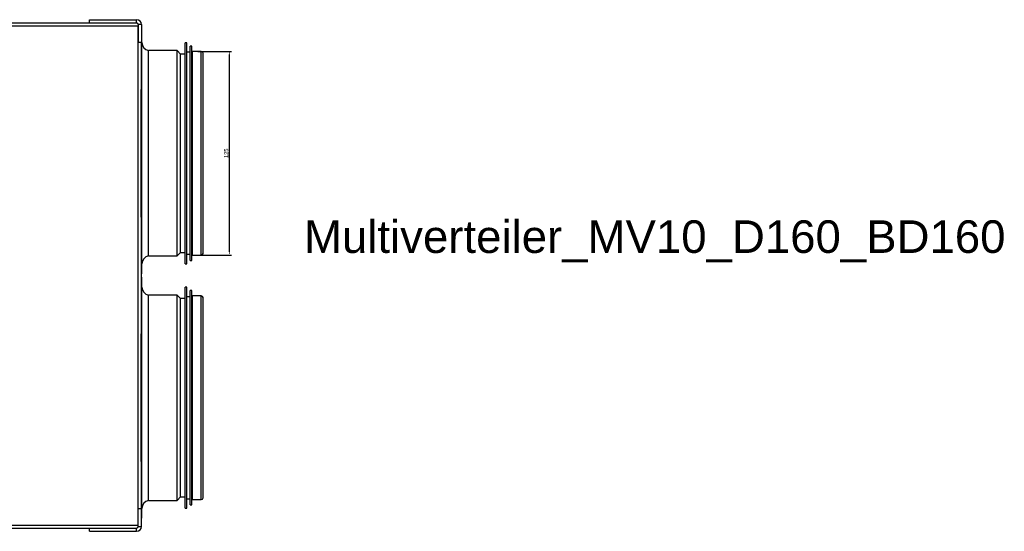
# Model space of a CAD drawing. Header units: inches. Extents: x -3977 to 448, y -4288 to 2176.
# Tile 188 of 206: x -526 to 77, y -723 to -409. Entities that reach past the tile are written whole.
import ezdxf

# ---------------------------------------------------------------- set-up
doc = ezdxf.new("R2010")
doc.units = ezdxf.units.IN
doc.header["$MEASUREMENT"] = 0
doc.layers.get('DEFPOINTS').update_dxf_attribs({"lineweight": 20})
doc.layers.add('COTE', color=5, linetype='Continuous', lineweight=9)
doc.styles.add('ISO9', font='arial.ttf')
doc.styles.get("Standard").update_dxf_attribs({"font": 'arial.ttf'})
doc.dimstyles.new('ISO-25$0', dxfattribs={"dimtxt": 100, "dimasz": 50, "dimexe": 1.25, "dimexo": 0.625, "dimtad": 1, "dimtxsty": 'Standard', "dimcen": 2.5, "dimadec": 0, "dimazin": 0, "dimtfac": 1, "dimtmove": 0, "dimatfit": 3, "dimfxl": 1, "dimarcsym": 0})

# ---------------------------------------------------------------- blocks, each defined once
blk = doc.blocks.new('*D7')
at = {"layer": 'COTE', "color": 0, "lineweight": -2, "transparency": 16777216}
for p, q in [((-416.97, -428.42), (-396.47, -428.42)), ((-397.72, -430.92), (-397.72, -550.92)), ((-416.97, -553.42), (-396.47, -553.42))]:
    blk.add_line(p, q, dxfattribs=at)
at = {"layer": 'COTE', "color": 0, "transparency": 16777216}
for points in [[(-398.13, -430.92), (-397.3, -430.92), (-397.72, -428.42)], [(-398.13, -550.92), (-397.3, -550.92), (-397.72, -553.42)]]:
    blk.add_solid(points, dxfattribs=at)
at = {"layer": 'DEFPOINTS', "color": 0, "transparency": 16777216}
for p in [(-417.6, -428.42), (-417.6, -553.42), (-397.72, -553.42)]:
    blk.add_point(p, dxfattribs=at)
at = {"layer": 'COTE', "color": 0, "transparency": 16777216, "insert": (-399.62, -490.92), "char_height": 2.5, "attachment_point": 5, "rotation": 90}
blk.add_mtext('125', dxfattribs=at)

msp = doc.modelspace()

# ---------------------------------------------------------------- linework, layer by layer
at = {"color": 7, "linetype": 'Continuous', "lineweight": 25}
for p, q in [((-483.548, -410.922), (-483.548, -408.922)), ((-483.548, -408.922), (-454.548, -408.922)), ((-454.548, -410.922), (-454.548, -408.922)), ((-696.048, -410.922), (-483.548, -410.922)), ((-483.548, -410.922), (-454.548, -410.922)), ((-451.548, -411.922), (-453.548, -411.922)), ((-453.548, -411.922), (-453.548, -422.922)), ((-453.548, -719.172), (-453.548, -412.672)), ((-451.548, -411.922), (-451.548, -422.922)), ((-451.298, -416.922), (-451.548, -416.922)), ((-451.298, -564.922), (-451.298, -416.922)), ((-451.548, -422.922), (-453.548, -422.922)), ((-451.798, -422.922), (-451.798, -451.699)), ((-451.798, -530.145), (-451.798, -451.699)), ((-451.798, -530.145), (-451.798, -601.699)), ((-451.798, -564.922), (-451.298, -564.922)), ((-451.298, -566.922), (-451.798, -566.922)), ((-451.298, -612.236), (-451.298, -566.922)), ((-451.798, -612.236), (-451.798, -601.699)), ((-451.798, -680.145), (-451.798, -612.236)), ((-451.298, -714.922), (-451.298, -612.236)), ((-451.798, -680.145), (-451.798, -708.922)), ((-453.548, -708.922), (-451.548, -708.922)), ((-453.548, -719.922), (-453.548, -708.922)), ((-451.548, -719.922), (-451.548, -708.922)), ((-451.548, -714.922), (-451.298, -714.922)), ((-696.048, -720.922), (-483.548, -720.922)), ((-483.548, -720.922), (-454.548, -720.922)), ((-483.548, -722.922), (-483.548, -720.922)), ((-483.548, -722.922), (-454.548, -722.922)), ((-454.548, -722.922), (-454.548, -720.922)), ((-453.548, -719.922), (-451.548, -719.922))]:
    msp.add_line(p, q, dxfattribs=at)
at = {"color": 8, "linetype": 'Continuous', "lineweight": 25}
for p, q in [((-696.048, -412.672), (-453.548, -412.672)), ((-696.048, -719.172), (-453.548, -719.172))]:
    msp.add_line(p, q, dxfattribs=at)
at = {"color": 1, "linetype": 'Continuous', "lineweight": 25}
for p, q in [((-429.798, -427.922), (-447.298, -427.922)), ((-447.298, -553.922), (-447.298, -427.922)), ((-427.598, -430.122), (-429.798, -427.922)), ((-429.798, -553.922), (-429.798, -427.922)), ((-423.798, -423.122), (-424.798, -423.122)), ((-424.798, -558.722), (-424.798, -423.122)), ((-423.798, -558.722), (-423.798, -423.122)), ((-420.798, -425.122), (-421.798, -425.122)), ((-421.798, -556.722), (-421.798, -425.122)), ((-420.798, -556.722), (-420.798, -425.122)), ((-414.898, -428.422), (-420.298, -428.422)), ((-420.298, -553.422), (-420.298, -428.422)), ((-414.898, -553.422), (-414.898, -428.422)), ((-424.798, -430.122), (-427.598, -430.122)), ((-427.598, -551.722), (-427.598, -430.122)), ((-421.798, -428.922), (-423.798, -428.922)), ((-420.298, -428.922), (-420.798, -428.922)), ((-413.798, -552.322), (-413.798, -429.522)), ((-447.298, -553.922), (-429.798, -553.922)), ((-429.798, -553.922), (-427.598, -551.722)), ((-427.598, -551.722), (-424.798, -551.722)), ((-423.798, -552.922), (-421.798, -552.922)), ((-420.798, -552.922), (-420.298, -552.922)), ((-420.298, -553.422), (-414.898, -553.422)), ((-424.798, -558.722), (-423.798, -558.722)), ((-421.798, -556.722), (-420.798, -556.722))]:
    msp.add_line(p, q, dxfattribs=at)
at = {"color": 2, "linetype": 'Continuous', "lineweight": 25}
for p, q in [((-423.798, -573.122), (-424.798, -573.122)), ((-424.798, -614.639), (-424.798, -573.122)), ((-423.798, -614.639), (-423.798, -573.122)), ((-429.798, -577.922), (-447.298, -577.922)), ((-447.298, -616.5), (-447.298, -577.922)), ((-427.598, -580.122), (-429.798, -577.922)), ((-429.798, -616.5), (-429.798, -577.922)), ((-421.798, -578.922), (-423.798, -578.922)), ((-420.798, -575.122), (-421.798, -575.122)), ((-421.798, -615.414), (-421.798, -575.122)), ((-420.798, -615.414), (-420.798, -575.122)), ((-420.298, -578.922), (-420.798, -578.922)), ((-414.898, -578.422), (-420.298, -578.422)), ((-420.298, -616.694), (-420.298, -578.422)), ((-414.898, -616.694), (-414.898, -578.422)), ((-413.798, -702.322), (-413.798, -579.522)), ((-424.798, -580.122), (-427.598, -580.122)), ((-427.598, -617.353), (-427.598, -580.122)), ((-424.798, -708.722), (-424.798, -614.639)), ((-423.798, -708.722), (-423.798, -614.639)), ((-421.798, -706.722), (-421.798, -615.414)), ((-420.798, -706.722), (-420.798, -615.414)), ((-447.298, -703.922), (-447.298, -616.5)), ((-429.798, -703.922), (-429.798, -616.5)), ((-427.598, -701.722), (-427.598, -617.353)), ((-420.298, -703.422), (-420.298, -616.694)), ((-414.898, -703.422), (-414.898, -616.694)), ((-447.298, -703.922), (-429.798, -703.922)), ((-429.798, -703.922), (-427.598, -701.722)), ((-427.598, -701.722), (-424.798, -701.722)), ((-423.798, -702.922), (-421.798, -702.922)), ((-420.798, -702.922), (-420.298, -702.922)), ((-420.298, -703.422), (-414.898, -703.422)), ((-424.798, -708.722), (-423.798, -708.722)), ((-421.798, -706.722), (-420.798, -706.722))]:
    msp.add_line(p, q, dxfattribs=at)
at = {"color": 7, "linetype": 'Continuous', "lineweight": 25}
for centre, radius, start, end in [((-454.548, -411.922), 3, 0, 90), ((-454.548, -411.922), 1, 0, 90), ((-454.548, -719.922), 3, 270, 0), ((-454.548, -719.922), 1, 270, 0)]:
    msp.add_arc(centre, radius, start, end, dxfattribs=at)
at = {"color": 1, "linetype": 'Continuous', "lineweight": 25}
for centre, radius, start, end in [((-446.298, -423.023), 5, 180, 258.463041), ((-414.898, -429.522), 1.1, 0, 90), ((-446.298, -558.821), 5, 101.536959, 180), ((-414.898, -552.322), 1.1, 270, 0)]:
    msp.add_arc(centre, radius, start, end, dxfattribs=at)
at = {"color": 2, "linetype": 'Continuous', "lineweight": 25}
for centre, radius, start, end in [((-446.298, -573.023), 5, 180, 258.463041), ((-414.898, -579.522), 1.1, 0, 90), ((-446.298, -708.821), 5, 101.536959, 180), ((-414.898, -702.322), 1.1, 270, 0)]:
    msp.add_arc(centre, radius, start, end, dxfattribs=at)

# ---------------------------------------------------------------- texts
at = {"color": 7, "insert": (-351.932, -532.063), "char_height": 20, "width": 140.49888, "attachment_point": 1, "style": 'ISO9'}
msp.add_mtext('Multiverteiler_MV10_D160_BD160', dxfattribs=at)

# ---------------------------------------------------------------- dimensions: what is measured, and where the dimension line sits
at = {"layer": 'COTE'}
dim = msp.add_linear_dim(base=(-397.718, -553.422), p1=(-417.598, -428.422), p2=(-417.598, -553.422), angle=90, dimstyle='ISO-25$0', override={"dimtxt": 2.5, "dimasz": 2.5}, dxfattribs=at)
dim.commit()
dim.dimension.update_dxf_attribs({"geometry": '*D7', "text_midpoint": (-399.619, -490.922)})

doc.saveas('drawing.dxf')
